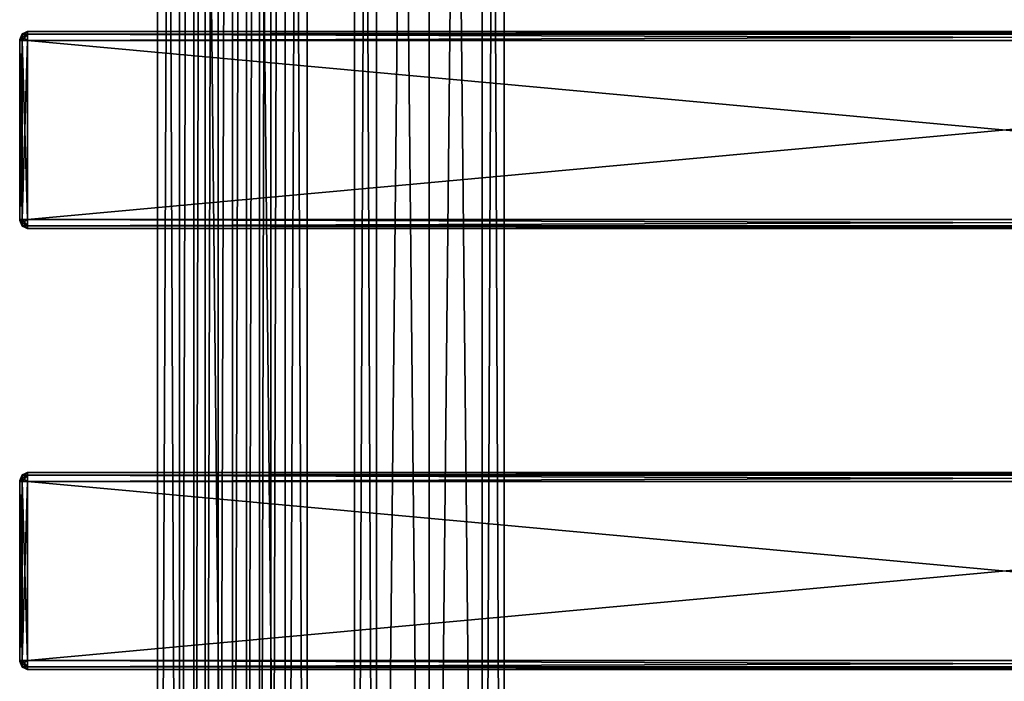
# Model space of a CAD drawing. Extents: x -54 to 446, y -6 to 1400.
# Tile 11 of 254: x -54 to 196, y 348 to 516. Entities that reach past the tile are written whole.
import ezdxf

# ---------------------------------------------------------------- set-up
doc = ezdxf.new("R2010")
doc.units = 0
doc.header["$LTSCALE"] = 52.148148
for name, color, linetype in [('292', 7, 'CONTINUOUS'), ('293', 7, 'CONTINUOUS'), ('324', 7, 'CONTINUOUS'), ('325', 7, 'CONTINUOUS'), ('470', 7, 'CONTINUOUS'), ('472', 7, 'CONTINUOUS'), ('473', 7, 'CONTINUOUS'), ('474', 7, 'CONTINUOUS'), ('475', 7, 'CONTINUOUS'), ('476', 7, 'CONTINUOUS'), ('477', 7, 'CONTINUOUS'), ('478', 7, 'CONTINUOUS'), ('479', 7, 'CONTINUOUS'), ('480', 7, 'CONTINUOUS'), ('481', 7, 'CONTINUOUS'), ('482', 7, 'CONTINUOUS'), ('483', 7, 'CONTINUOUS'), ('484', 7, 'CONTINUOUS'), ('485', 7, 'CONTINUOUS'), ('486', 7, 'CONTINUOUS'), ('487', 7, 'CONTINUOUS'), ('548', 7, 'CONTINUOUS'), ('550', 7, 'CONTINUOUS'), ('551', 7, 'CONTINUOUS'), ('552', 7, 'CONTINUOUS'), ('553', 7, 'CONTINUOUS'), ('554', 7, 'CONTINUOUS'), ('555', 7, 'CONTINUOUS'), ('556', 7, 'CONTINUOUS'), ('557', 7, 'CONTINUOUS'), ('558', 7, 'CONTINUOUS'), ('559', 7, 'CONTINUOUS'), ('560', 7, 'CONTINUOUS'), ('561', 7, 'CONTINUOUS'), ('562', 7, 'CONTINUOUS'), ('563', 7, 'CONTINUOUS'), ('564', 7, 'CONTINUOUS'), ('565', 7, 'CONTINUOUS')]:
    doc.layers.add(name, color=color, linetype=linetype)

msp = doc.modelspace()

# ---------------------------------------------------------------- linework, layer by layer
at = {"layer": '292', "color": 7, "linetype": 'CONTINUOUS'}
for points in [[(0, 2, 19), (13.44, 2, 13.44), (0, 1310, 19), (0, 2, 19)], [(0, 1310, 19), (13.44, 2, 13.44), (13.44, 1310, 13.44), (0, 1310, 19)], [(9.75, 40, -16.31), (9.75, 1272, -16.31), (13.44, 1310, -13.44), (9.75, 40, -16.31)], [(13.44, 2, -13.44), (9.75, 40, -16.31), (13.44, 1310, -13.44), (13.44, 2, -13.44)], [(19, 2), (13.44, 2, -13.44), (19, 1310), (19, 2)], [(19, 1310), (13.44, 2, -13.44), (13.44, 1310, -13.44), (19, 1310)], [(13.44, 2, 13.44), (19, 2), (13.44, 1310, 13.44), (13.44, 2, 13.44)], [(13.44, 1310, 13.44), (19, 2), (19, 1310), (13.44, 1310, 13.44)], [(6.91, 1265.12, -17.7), (9.75, 1272, -16.31), (6.91, 46.88, -17.7), (6.91, 1265.12, -17.7)], [(6.91, 46.88, -17.7), (9.75, 1272, -16.31), (9.75, 40, -16.31), (6.91, 46.88, -17.7)], [(3.63, 1262.95, -18.65), (6.91, 1265.12, -17.7), (3.63, 49.05, -18.65), (3.63, 1262.95, -18.65)], [(3.63, 49.05, -18.65), (6.91, 1265.12, -17.7), (6.91, 46.88, -17.7), (3.63, 49.05, -18.65)], [(0, 1262.25, -19), (3.63, 1262.95, -18.65), (0, 49.75, -19), (0, 1262.25, -19)], [(0, 49.75, -19), (3.63, 1262.95, -18.65), (3.63, 49.05, -18.65), (0, 49.75, -19)]]:
    msp.add_3dface(points, dxfattribs=at)
at = {"layer": '293', "color": 7, "linetype": 'CONTINUOUS'}
for points in [[(-19, 1310), (-13.44, 1310, -13.44), (-19, 2), (-19, 1310)], [(-19, 2), (-13.44, 1310, -13.44), (-13.44, 2, -13.44), (-19, 2)], [(-13.44, 1310, 13.44), (-19, 1310), (-13.44, 2, 13.44), (-13.44, 1310, 13.44)], [(-13.44, 2, 13.44), (-19, 1310), (-19, 2), (-13.44, 2, 13.44)], [(0, 2, 19), (0, 1310, 19), (-13.44, 1310, 13.44), (0, 2, 19)], [(0, 2, 19), (-13.44, 1310, 13.44), (-13.44, 2, 13.44), (0, 2, 19)], [(-13.44, 1310, -13.44), (-9.75, 1272, -16.31), (-13.44, 2, -13.44), (-13.44, 1310, -13.44)], [(-13.44, 2, -13.44), (-9.75, 1272, -16.31), (-9.75, 40, -16.31), (-13.44, 2, -13.44)], [(-9.75, 1272, -16.31), (-6.91, 1265.12, -17.7), (-9.75, 40, -16.31), (-9.75, 1272, -16.31)], [(-9.75, 40, -16.31), (-6.91, 1265.12, -17.7), (-6.91, 46.88, -17.7), (-9.75, 40, -16.31)], [(-6.91, 1265.12, -17.7), (-3.63, 1262.95, -18.65), (-6.91, 46.88, -17.7), (-6.91, 1265.12, -17.7)], [(-6.91, 46.88, -17.7), (-3.63, 1262.95, -18.65), (-3.63, 49.05, -18.65), (-6.91, 46.88, -17.7)], [(-3.63, 1262.95, -18.65), (0, 1262.25, -19), (-3.63, 49.05, -18.65), (-3.63, 1262.95, -18.65)], [(0, 1262.25, -19), (0, 49.75, -19), (-3.63, 49.05, -18.65), (0, 1262.25, -19)]]:
    msp.add_3dface(points, dxfattribs=at)
at = {"layer": '324', "color": 7, "linetype": 'CONTINUOUS'}
for points in [[(63.44, 1310, 13.44), (50, 1310, 19), (63.44, 2, 13.44), (63.44, 1310, 13.44)], [(63.44, 2, 13.44), (50, 1310, 19), (50, 2, 19), (63.44, 2, 13.44)], [(50, 1310, -19), (63.44, 1310, -13.44), (50, 2, -19), (50, 1310, -19)], [(50, 2, -19), (63.44, 1310, -13.44), (63.44, 2, -13.44), (50, 2, -19)], [(69, 1310), (63.44, 1310, 13.44), (69, 2), (69, 1310)], [(69, 2), (63.44, 1310, 13.44), (63.44, 2, 13.44), (69, 2)], [(63.44, 1310, -13.44), (69, 1310), (63.44, 2, -13.44), (63.44, 1310, -13.44)], [(63.44, 2, -13.44), (69, 1310), (69, 2), (63.44, 2, -13.44)]]:
    msp.add_3dface(points, dxfattribs=at)
at = {"layer": '325', "color": 7, "linetype": 'CONTINUOUS'}
for points in [[(31, 1310), (36.56, 1310, -13.44), (31, 2), (31, 1310)], [(31, 2), (36.56, 1310, -13.44), (36.56, 2, -13.44), (31, 2)], [(36.56, 1310, 13.44), (31, 1310), (36.56, 2, 13.44), (36.56, 1310, 13.44)], [(36.56, 2, 13.44), (31, 1310), (31, 2), (36.56, 2, 13.44)], [(50, 2, 19), (50, 1310, 19), (36.56, 1310, 13.44), (50, 2, 19)], [(50, 1310, -19), (50, 2, -19), (36.56, 2, -13.44), (50, 1310, -19)], [(36.56, 1310, -13.44), (50, 1310, -19), (36.56, 2, -13.44), (36.56, 1310, -13.44)], [(50, 2, 19), (36.56, 1310, 13.44), (36.56, 2, 13.44), (50, 2, 19)]]:
    msp.add_3dface(points, dxfattribs=at)
at = {"layer": '470', "color": 7, "linetype": 'CONTINUOUS'}
for points in [[(-54, 511, 21.25), (-54, 510.93, 21.07), (-54, 511, 26.75), (-54, 511, 21.25)], [(-54, 511, 26.75), (-54, 510.93, 21.07), (-54, 510.93, 26.93), (-54, 511, 26.75)], [(-54, 510.93, 21.07), (-54, 510.75, 21), (-54, 510.93, 26.93), (-54, 510.93, 21.07)], [(-54, 510.93, 26.93), (-54, 510.75, 21), (-54, 510.75, 27), (-54, 510.93, 26.93)], [(-54, 510.75, 27), (-54, 510.75, 21), (-54, 465.25, 21), (-54, 510.75, 27)], [(-54, 465.25, 27), (-54, 510.75, 27), (-54, 465.25, 21), (-54, 465.25, 27)], [(-54, 465.07, 26.93), (-54, 465.25, 27), (-54, 465.07, 21.07), (-54, 465.07, 26.93)], [(-54, 465.07, 21.07), (-54, 465.25, 27), (-54, 465.25, 21), (-54, 465.07, 21.07)], [(-54, 465, 26.75), (-54, 465.07, 26.93), (-54, 465, 21.25), (-54, 465, 26.75)], [(-54, 465, 21.25), (-54, 465.07, 26.93), (-54, 465.07, 21.07), (-54, 465, 21.25)]]:
    msp.add_3dface(points, dxfattribs=at)
at = {"layer": '472', "color": 7, "linetype": 'CONTINUOUS'}
for points in [[(444, 510.75, 29), (-52, 510.75, 29), (444, 465.25, 29), (444, 510.75, 29)], [(-52, 510.75, 29), (-52, 465.25, 29), (444, 465.25, 29), (-52, 510.75, 29)]]:
    msp.add_3dface(points, dxfattribs=at)
at = {"layer": '473', "color": 7, "linetype": 'CONTINUOUS'}
for points in [[(444, 463, 26.75), (-52, 463, 26.75), (444, 463, 21.25), (444, 463, 26.75)], [(-52, 463, 26.75), (-52, 463, 21.25), (444, 463, 21.25), (-52, 463, 26.75)]]:
    msp.add_3dface(points, dxfattribs=at)
at = {"layer": '474', "color": 7, "linetype": 'CONTINUOUS'}
for points in [[(444, 465.25, 19), (-52, 465.25, 19), (444, 510.75, 19), (444, 465.25, 19)], [(-52, 465.25, 19), (-52, 510.75, 19), (444, 510.75, 19), (-52, 465.25, 19)]]:
    msp.add_3dface(points, dxfattribs=at)
at = {"layer": '475', "color": 7, "linetype": 'CONTINUOUS'}
for points in [[(-52, 513, 26.75), (444, 513, 26.75), (-52, 513, 21.25), (-52, 513, 26.75)], [(-52, 513, 21.25), (444, 513, 26.75), (444, 513, 21.25), (-52, 513, 21.25)]]:
    msp.add_3dface(points, dxfattribs=at)
at = {"layer": '476', "color": 7, "linetype": 'CONTINUOUS'}
for points in [[(-52, 513, 26.75), (-52, 512.34, 28.34), (444, 513, 26.75), (-52, 513, 26.75)], [(444, 513, 26.75), (-52, 512.34, 28.34), (444, 512.34, 28.34), (444, 513, 26.75)], [(-52, 512.34, 28.34), (-52, 510.75, 29), (444, 512.34, 28.34), (-52, 512.34, 28.34)], [(444, 512.34, 28.34), (-52, 510.75, 29), (444, 510.75, 29), (444, 512.34, 28.34)]]:
    msp.add_3dface(points, dxfattribs=at)
at = {"layer": '477', "color": 7, "linetype": 'CONTINUOUS'}
for points in [[(444, 465.25, 29), (-52, 465.25, 29), (-52, 463.66, 28.34), (444, 465.25, 29)], [(444, 465.25, 29), (-52, 463.66, 28.34), (444, 463.66, 28.34), (444, 465.25, 29)], [(-52, 463.66, 28.34), (-52, 463, 26.75), (444, 463.66, 28.34), (-52, 463.66, 28.34)], [(444, 463.66, 28.34), (-52, 463, 26.75), (444, 463, 26.75), (444, 463.66, 28.34)]]:
    msp.add_3dface(points, dxfattribs=at)
at = {"layer": '478', "color": 7, "linetype": 'CONTINUOUS'}
for points in [[(-52, 463.66, 19.66), (-52, 465.25, 19), (444, 463.66, 19.66), (-52, 463.66, 19.66)], [(444, 463.66, 19.66), (-52, 465.25, 19), (444, 465.25, 19), (444, 463.66, 19.66)], [(444, 463, 21.25), (-52, 463, 21.25), (-52, 463.66, 19.66), (444, 463, 21.25)], [(444, 463, 21.25), (-52, 463.66, 19.66), (444, 463.66, 19.66), (444, 463, 21.25)]]:
    msp.add_3dface(points, dxfattribs=at)
at = {"layer": '479', "color": 7, "linetype": 'CONTINUOUS'}
for points in [[(-52, 512.34, 19.66), (-52, 513, 21.25), (444, 512.34, 19.66), (-52, 512.34, 19.66)], [(444, 512.34, 19.66), (-52, 513, 21.25), (444, 513, 21.25), (444, 512.34, 19.66)], [(444, 510.75, 19), (-52, 510.75, 19), (-52, 512.34, 19.66), (444, 510.75, 19)], [(444, 510.75, 19), (-52, 512.34, 19.66), (444, 512.34, 19.66), (444, 510.75, 19)]]:
    msp.add_3dface(points, dxfattribs=at)
at = {"layer": '480', "color": 7, "linetype": 'CONTINUOUS'}
for points in [[(-52, 513, 21.25), (-52, 512.34, 19.66), (-53.41, 512.41, 21.25), (-52, 513, 21.25)], [(-54, 511, 21.25), (-53.41, 512.41, 21.25), (-53.41, 512.19, 20.42), (-54, 511, 21.25)], [(-54, 510.93, 21.07), (-54, 511, 21.25), (-53.41, 512.19, 20.42), (-54, 510.93, 21.07)], [(-53.41, 511.58, 19.81), (-54, 510.93, 21.07), (-53.41, 512.19, 20.42), (-53.41, 511.58, 19.81)], [(-53.41, 510.75, 19.59), (-54, 510.93, 21.07), (-53.41, 511.58, 19.81), (-53.41, 510.75, 19.59)], [(-54, 510.75, 21), (-54, 510.93, 21.07), (-53.41, 510.75, 19.59), (-54, 510.75, 21)], [(-53.41, 512.41, 21.25), (-52, 512.34, 19.66), (-53.41, 512.19, 20.42), (-53.41, 512.41, 21.25)], [(-52, 512.34, 19.66), (-52, 510.75, 19), (-53.41, 511.58, 19.81), (-52, 512.34, 19.66)], [(-52, 512.34, 19.66), (-53.41, 511.58, 19.81), (-53.41, 512.19, 20.42), (-52, 512.34, 19.66)], [(-52, 510.75, 19), (-53.41, 510.75, 19.59), (-53.41, 511.58, 19.81), (-52, 510.75, 19)]]:
    msp.add_3dface(points, dxfattribs=at)
at = {"layer": '481', "color": 7, "linetype": 'CONTINUOUS'}
for points in [[(-52, 513, 26.75), (-52, 513, 21.25), (-53.41, 512.41, 21.25), (-52, 513, 26.75)], [(-53.41, 512.41, 26.75), (-52, 513, 26.75), (-53.41, 512.41, 21.25), (-53.41, 512.41, 26.75)], [(-54, 511, 21.25), (-54, 511, 26.75), (-53.41, 512.41, 26.75), (-54, 511, 21.25)], [(-54, 511, 21.25), (-53.41, 512.41, 26.75), (-53.41, 512.41, 21.25), (-54, 511, 21.25)]]:
    msp.add_3dface(points, dxfattribs=at)
at = {"layer": '482', "color": 7, "linetype": 'CONTINUOUS'}
for points in [[(-52, 512.34, 28.34), (-52, 513, 26.75), (-53.41, 512.19, 27.58), (-52, 512.34, 28.34)], [(-52, 513, 26.75), (-53.41, 512.41, 26.75), (-53.41, 512.19, 27.58), (-52, 513, 26.75)], [(-54, 511, 26.75), (-54, 510.93, 26.93), (-53.41, 512.41, 26.75), (-54, 511, 26.75)], [(-53.41, 512.41, 26.75), (-54, 510.93, 26.93), (-53.41, 512.19, 27.58), (-53.41, 512.41, 26.75)], [(-53.41, 512.19, 27.58), (-54, 510.93, 26.93), (-53.41, 511.58, 28.19), (-53.41, 512.19, 27.58)], [(-54, 510.93, 26.93), (-54, 510.75, 27), (-53.41, 511.58, 28.19), (-54, 510.93, 26.93)], [(-54, 510.75, 27), (-53.41, 510.75, 28.41), (-53.41, 511.58, 28.19), (-54, 510.75, 27)], [(-52, 510.75, 29), (-52, 512.34, 28.34), (-53.41, 510.75, 28.41), (-52, 510.75, 29)], [(-53.41, 510.75, 28.41), (-52, 512.34, 28.34), (-53.41, 511.58, 28.19), (-53.41, 510.75, 28.41)], [(-52, 512.34, 28.34), (-53.41, 512.19, 27.58), (-53.41, 511.58, 28.19), (-52, 512.34, 28.34)]]:
    msp.add_3dface(points, dxfattribs=at)
at = {"layer": '483', "color": 7, "linetype": 'CONTINUOUS'}
for points in [[(-54, 510.75, 27), (-54, 465.25, 27), (-53.41, 465.25, 28.41), (-54, 510.75, 27)], [(-54, 510.75, 27), (-53.41, 465.25, 28.41), (-53.41, 510.75, 28.41), (-54, 510.75, 27)], [(-52, 465.25, 29), (-52, 510.75, 29), (-53.41, 510.75, 28.41), (-52, 465.25, 29)], [(-53.41, 465.25, 28.41), (-52, 465.25, 29), (-53.41, 510.75, 28.41), (-53.41, 465.25, 28.41)]]:
    msp.add_3dface(points, dxfattribs=at)
at = {"layer": '484', "color": 7, "linetype": 'CONTINUOUS'}
for points in [[(-54, 465.25, 27), (-54, 465.07, 26.93), (-53.41, 465.25, 28.41), (-54, 465.25, 27)], [(-53.41, 465.25, 28.41), (-54, 465.07, 26.93), (-53.41, 464.42, 28.19), (-53.41, 465.25, 28.41)], [(-54, 465.07, 26.93), (-54, 465, 26.75), (-53.41, 463.81, 27.58), (-54, 465.07, 26.93)], [(-53.41, 464.42, 28.19), (-54, 465.07, 26.93), (-53.41, 463.81, 27.58), (-53.41, 464.42, 28.19)], [(-54, 465, 26.75), (-53.41, 463.59, 26.75), (-53.41, 463.81, 27.58), (-54, 465, 26.75)], [(-52, 463.66, 28.34), (-52, 465.25, 29), (-53.41, 464.42, 28.19), (-52, 463.66, 28.34)], [(-52, 465.25, 29), (-53.41, 465.25, 28.41), (-53.41, 464.42, 28.19), (-52, 465.25, 29)], [(-52, 463.66, 28.34), (-53.41, 464.42, 28.19), (-53.41, 463.81, 27.58), (-52, 463.66, 28.34)], [(-53.41, 463.59, 26.75), (-52, 463.66, 28.34), (-53.41, 463.81, 27.58), (-53.41, 463.59, 26.75)], [(-52, 463, 26.75), (-52, 463.66, 28.34), (-53.41, 463.59, 26.75), (-52, 463, 26.75)]]:
    msp.add_3dface(points, dxfattribs=at)
at = {"layer": '485', "color": 7, "linetype": 'CONTINUOUS'}
for points in [[(-54, 465, 26.75), (-54, 465, 21.25), (-53.41, 463.59, 21.25), (-54, 465, 26.75)], [(-54, 465, 26.75), (-53.41, 463.59, 21.25), (-53.41, 463.59, 26.75), (-54, 465, 26.75)], [(-52, 463, 21.25), (-52, 463, 26.75), (-53.41, 463.59, 26.75), (-52, 463, 21.25)], [(-53.41, 463.59, 21.25), (-52, 463, 21.25), (-53.41, 463.59, 26.75), (-53.41, 463.59, 21.25)]]:
    msp.add_3dface(points, dxfattribs=at)
at = {"layer": '486', "color": 7, "linetype": 'CONTINUOUS'}
for points in [[(-54, 465.07, 21.07), (-54, 465.25, 21), (-53.41, 464.42, 19.81), (-54, 465.07, 21.07)], [(-54, 465.25, 21), (-53.41, 465.25, 19.59), (-53.41, 464.42, 19.81), (-54, 465.25, 21)], [(-54, 465, 21.25), (-54, 465.07, 21.07), (-53.41, 463.59, 21.25), (-54, 465, 21.25)], [(-53.41, 463.59, 21.25), (-54, 465.07, 21.07), (-53.41, 463.81, 20.42), (-53.41, 463.59, 21.25)], [(-53.41, 463.81, 20.42), (-54, 465.07, 21.07), (-53.41, 464.42, 19.81), (-53.41, 463.81, 20.42)], [(-52, 465.25, 19), (-52, 463.66, 19.66), (-53.41, 465.25, 19.59), (-52, 465.25, 19)], [(-53.41, 465.25, 19.59), (-52, 463.66, 19.66), (-53.41, 464.42, 19.81), (-53.41, 465.25, 19.59)], [(-52, 463.66, 19.66), (-53.41, 463.81, 20.42), (-53.41, 464.42, 19.81), (-52, 463.66, 19.66)], [(-52, 463.66, 19.66), (-52, 463, 21.25), (-53.41, 463.81, 20.42), (-52, 463.66, 19.66)], [(-52, 463, 21.25), (-53.41, 463.59, 21.25), (-53.41, 463.81, 20.42), (-52, 463, 21.25)]]:
    msp.add_3dface(points, dxfattribs=at)
at = {"layer": '487', "color": 7, "linetype": 'CONTINUOUS'}
for points in [[(-54, 465.25, 21), (-54, 510.75, 21), (-53.41, 510.75, 19.59), (-54, 465.25, 21)], [(-53.41, 465.25, 19.59), (-54, 465.25, 21), (-53.41, 510.75, 19.59), (-53.41, 465.25, 19.59)], [(-52, 510.75, 19), (-52, 465.25, 19), (-53.41, 465.25, 19.59), (-52, 510.75, 19)], [(-52, 510.75, 19), (-53.41, 465.25, 19.59), (-53.41, 510.75, 19.59), (-52, 510.75, 19)]]:
    msp.add_3dface(points, dxfattribs=at)
at = {"layer": '548', "color": 7, "linetype": 'CONTINUOUS'}
for points in [[(-54, 398.93, 26.93), (-54, 399, 26.75), (-54, 398.93, 21.07), (-54, 398.93, 26.93)], [(-54, 398.93, 21.07), (-54, 399, 26.75), (-54, 399, 21.25), (-54, 398.93, 21.07)], [(-54, 398.75, 27), (-54, 398.93, 26.93), (-54, 398.75, 21), (-54, 398.75, 27)], [(-54, 398.75, 21), (-54, 398.93, 26.93), (-54, 398.93, 21.07), (-54, 398.75, 21)], [(-54, 353.25, 27), (-54, 398.75, 27), (-54, 353.25, 21), (-54, 353.25, 27)], [(-54, 353.25, 21), (-54, 398.75, 27), (-54, 398.75, 21), (-54, 353.25, 21)], [(-54, 353.07, 26.93), (-54, 353.25, 27), (-54, 353.07, 21.07), (-54, 353.07, 26.93)], [(-54, 353.07, 21.07), (-54, 353.25, 27), (-54, 353.25, 21), (-54, 353.07, 21.07)], [(-54, 353, 26.75), (-54, 353.07, 26.93), (-54, 353, 21.25), (-54, 353, 26.75)], [(-54, 353, 21.25), (-54, 353.07, 26.93), (-54, 353.07, 21.07), (-54, 353, 21.25)]]:
    msp.add_3dface(points, dxfattribs=at)
at = {"layer": '550', "color": 7, "linetype": 'CONTINUOUS'}
for points in [[(-52, 401, 26.75), (-52, 400.34, 28.34), (444, 401, 26.75), (-52, 401, 26.75)], [(444, 401, 26.75), (-52, 400.34, 28.34), (444, 400.34, 28.34), (444, 401, 26.75)], [(-52, 400.34, 28.34), (-52, 398.75, 29), (444, 400.34, 28.34), (-52, 400.34, 28.34)], [(444, 400.34, 28.34), (-52, 398.75, 29), (444, 398.75, 29), (444, 400.34, 28.34)]]:
    msp.add_3dface(points, dxfattribs=at)
at = {"layer": '551', "color": 7, "linetype": 'CONTINUOUS'}
for points in [[(444, 398.75, 29), (-52, 398.75, 29), (444, 353.25, 29), (444, 398.75, 29)], [(-52, 398.75, 29), (-52, 353.25, 29), (444, 353.25, 29), (-52, 398.75, 29)]]:
    msp.add_3dface(points, dxfattribs=at)
at = {"layer": '552', "color": 7, "linetype": 'CONTINUOUS'}
for points in [[(444, 353.25, 29), (-52, 353.25, 29), (-52, 351.66, 28.34), (444, 353.25, 29)], [(444, 353.25, 29), (-52, 351.66, 28.34), (444, 351.66, 28.34), (444, 353.25, 29)], [(-52, 351.66, 28.34), (-52, 351, 26.75), (444, 351.66, 28.34), (-52, 351.66, 28.34)], [(444, 351.66, 28.34), (-52, 351, 26.75), (444, 351, 26.75), (444, 351.66, 28.34)]]:
    msp.add_3dface(points, dxfattribs=at)
at = {"layer": '553', "color": 7, "linetype": 'CONTINUOUS'}
for points in [[(444, 351, 26.75), (-52, 351, 26.75), (444, 351, 21.25), (444, 351, 26.75)], [(-52, 351, 26.75), (-52, 351, 21.25), (444, 351, 21.25), (-52, 351, 26.75)]]:
    msp.add_3dface(points, dxfattribs=at)
at = {"layer": '554', "color": 7, "linetype": 'CONTINUOUS'}
for points in [[(-52, 351.66, 19.66), (-52, 353.25, 19), (444, 351.66, 19.66), (-52, 351.66, 19.66)], [(444, 351.66, 19.66), (-52, 353.25, 19), (444, 353.25, 19), (444, 351.66, 19.66)], [(444, 351, 21.25), (-52, 351, 21.25), (-52, 351.66, 19.66), (444, 351, 21.25)], [(444, 351, 21.25), (-52, 351.66, 19.66), (444, 351.66, 19.66), (444, 351, 21.25)]]:
    msp.add_3dface(points, dxfattribs=at)
at = {"layer": '555', "color": 7, "linetype": 'CONTINUOUS'}
for points in [[(444, 353.25, 19), (-52, 353.25, 19), (444, 398.75, 19), (444, 353.25, 19)], [(-52, 353.25, 19), (-52, 398.75, 19), (444, 398.75, 19), (-52, 353.25, 19)]]:
    msp.add_3dface(points, dxfattribs=at)
at = {"layer": '556', "color": 7, "linetype": 'CONTINUOUS'}
for points in [[(-52, 400.34, 19.66), (-52, 401, 21.25), (444, 400.34, 19.66), (-52, 400.34, 19.66)], [(444, 400.34, 19.66), (-52, 401, 21.25), (444, 401, 21.25), (444, 400.34, 19.66)], [(444, 398.75, 19), (-52, 398.75, 19), (-52, 400.34, 19.66), (444, 398.75, 19)], [(444, 398.75, 19), (-52, 400.34, 19.66), (444, 400.34, 19.66), (444, 398.75, 19)]]:
    msp.add_3dface(points, dxfattribs=at)
at = {"layer": '557', "color": 7, "linetype": 'CONTINUOUS'}
for points in [[(-52, 401, 26.75), (444, 401, 26.75), (-52, 401, 21.25), (-52, 401, 26.75)], [(-52, 401, 21.25), (444, 401, 26.75), (444, 401, 21.25), (-52, 401, 21.25)]]:
    msp.add_3dface(points, dxfattribs=at)
at = {"layer": '558', "color": 7, "linetype": 'CONTINUOUS'}
for points in [[(-54, 399, 26.75), (-54, 398.93, 26.93), (-53.41, 400.41, 26.75), (-54, 399, 26.75)], [(-53.41, 400.41, 26.75), (-54, 398.93, 26.93), (-53.41, 400.19, 27.58), (-53.41, 400.41, 26.75)], [(-53.41, 400.19, 27.58), (-54, 398.93, 26.93), (-53.41, 399.58, 28.19), (-53.41, 400.19, 27.58)], [(-52, 400.34, 28.34), (-52, 401, 26.75), (-53.41, 400.19, 27.58), (-52, 400.34, 28.34)], [(-52, 401, 26.75), (-53.41, 400.41, 26.75), (-53.41, 400.19, 27.58), (-52, 401, 26.75)], [(-52, 398.75, 29), (-52, 400.34, 28.34), (-53.41, 398.75, 28.41), (-52, 398.75, 29)], [(-53.41, 398.75, 28.41), (-52, 400.34, 28.34), (-53.41, 399.58, 28.19), (-53.41, 398.75, 28.41)], [(-52, 400.34, 28.34), (-53.41, 400.19, 27.58), (-53.41, 399.58, 28.19), (-52, 400.34, 28.34)], [(-54, 398.93, 26.93), (-54, 398.75, 27), (-53.41, 399.58, 28.19), (-54, 398.93, 26.93)], [(-54, 398.75, 27), (-53.41, 398.75, 28.41), (-53.41, 399.58, 28.19), (-54, 398.75, 27)]]:
    msp.add_3dface(points, dxfattribs=at)
at = {"layer": '559', "color": 7, "linetype": 'CONTINUOUS'}
for points in [[(-54, 398.75, 27), (-54, 353.25, 27), (-53.41, 353.25, 28.41), (-54, 398.75, 27)], [(-54, 398.75, 27), (-53.41, 353.25, 28.41), (-53.41, 398.75, 28.41), (-54, 398.75, 27)], [(-52, 353.25, 29), (-52, 398.75, 29), (-53.41, 398.75, 28.41), (-52, 353.25, 29)], [(-53.41, 353.25, 28.41), (-52, 353.25, 29), (-53.41, 398.75, 28.41), (-53.41, 353.25, 28.41)]]:
    msp.add_3dface(points, dxfattribs=at)
at = {"layer": '560', "color": 7, "linetype": 'CONTINUOUS'}
for points in [[(-54, 353.25, 27), (-54, 353.07, 26.93), (-53.41, 353.25, 28.41), (-54, 353.25, 27)], [(-53.41, 353.25, 28.41), (-54, 353.07, 26.93), (-53.41, 352.42, 28.19), (-53.41, 353.25, 28.41)], [(-54, 353.07, 26.93), (-54, 353, 26.75), (-53.41, 351.81, 27.58), (-54, 353.07, 26.93)], [(-53.41, 352.42, 28.19), (-54, 353.07, 26.93), (-53.41, 351.81, 27.58), (-53.41, 352.42, 28.19)], [(-54, 353, 26.75), (-53.41, 351.59, 26.75), (-53.41, 351.81, 27.58), (-54, 353, 26.75)], [(-52, 351.66, 28.34), (-52, 353.25, 29), (-53.41, 352.42, 28.19), (-52, 351.66, 28.34)], [(-52, 353.25, 29), (-53.41, 353.25, 28.41), (-53.41, 352.42, 28.19), (-52, 353.25, 29)], [(-52, 351.66, 28.34), (-53.41, 352.42, 28.19), (-53.41, 351.81, 27.58), (-52, 351.66, 28.34)], [(-53.41, 351.59, 26.75), (-52, 351.66, 28.34), (-53.41, 351.81, 27.58), (-53.41, 351.59, 26.75)], [(-52, 351, 26.75), (-52, 351.66, 28.34), (-53.41, 351.59, 26.75), (-52, 351, 26.75)]]:
    msp.add_3dface(points, dxfattribs=at)
at = {"layer": '561', "color": 7, "linetype": 'CONTINUOUS'}
for points in [[(-54, 353, 26.75), (-54, 353, 21.25), (-53.41, 351.59, 21.25), (-54, 353, 26.75)], [(-54, 353, 26.75), (-53.41, 351.59, 21.25), (-53.41, 351.59, 26.75), (-54, 353, 26.75)], [(-52, 351, 21.25), (-52, 351, 26.75), (-53.41, 351.59, 26.75), (-52, 351, 21.25)], [(-53.41, 351.59, 21.25), (-52, 351, 21.25), (-53.41, 351.59, 26.75), (-53.41, 351.59, 21.25)]]:
    msp.add_3dface(points, dxfattribs=at)
at = {"layer": '562', "color": 7, "linetype": 'CONTINUOUS'}
for points in [[(-54, 353.07, 21.07), (-54, 353.25, 21), (-53.41, 352.42, 19.81), (-54, 353.07, 21.07)], [(-54, 353.25, 21), (-53.41, 353.25, 19.59), (-53.41, 352.42, 19.81), (-54, 353.25, 21)], [(-54, 353, 21.25), (-54, 353.07, 21.07), (-53.41, 351.59, 21.25), (-54, 353, 21.25)], [(-53.41, 351.59, 21.25), (-54, 353.07, 21.07), (-53.41, 351.81, 20.42), (-53.41, 351.59, 21.25)], [(-53.41, 351.81, 20.42), (-54, 353.07, 21.07), (-53.41, 352.42, 19.81), (-53.41, 351.81, 20.42)], [(-52, 353.25, 19), (-52, 351.66, 19.66), (-53.41, 353.25, 19.59), (-52, 353.25, 19)], [(-53.41, 353.25, 19.59), (-52, 351.66, 19.66), (-53.41, 352.42, 19.81), (-53.41, 353.25, 19.59)], [(-52, 351.66, 19.66), (-53.41, 351.81, 20.42), (-53.41, 352.42, 19.81), (-52, 351.66, 19.66)], [(-52, 351.66, 19.66), (-52, 351, 21.25), (-53.41, 351.81, 20.42), (-52, 351.66, 19.66)], [(-52, 351, 21.25), (-53.41, 351.59, 21.25), (-53.41, 351.81, 20.42), (-52, 351, 21.25)]]:
    msp.add_3dface(points, dxfattribs=at)
at = {"layer": '563', "color": 7, "linetype": 'CONTINUOUS'}
for points in [[(-54, 353.25, 21), (-54, 398.75, 21), (-53.41, 398.75, 19.59), (-54, 353.25, 21)], [(-54, 353.25, 21), (-53.41, 398.75, 19.59), (-53.41, 353.25, 19.59), (-54, 353.25, 21)], [(-52, 398.75, 19), (-52, 353.25, 19), (-53.41, 353.25, 19.59), (-52, 398.75, 19)], [(-53.41, 398.75, 19.59), (-52, 398.75, 19), (-53.41, 353.25, 19.59), (-53.41, 398.75, 19.59)]]:
    msp.add_3dface(points, dxfattribs=at)
at = {"layer": '564', "color": 7, "linetype": 'CONTINUOUS'}
for points in [[(-54, 399, 21.25), (-53.41, 400.41, 21.25), (-53.41, 400.19, 20.42), (-54, 399, 21.25)], [(-54, 398.93, 21.07), (-54, 399, 21.25), (-53.41, 400.19, 20.42), (-54, 398.93, 21.07)], [(-53.41, 399.58, 19.81), (-54, 398.93, 21.07), (-53.41, 400.19, 20.42), (-53.41, 399.58, 19.81)], [(-52, 401, 21.25), (-52, 400.34, 19.66), (-53.41, 400.41, 21.25), (-52, 401, 21.25)], [(-53.41, 400.41, 21.25), (-52, 400.34, 19.66), (-53.41, 400.19, 20.42), (-53.41, 400.41, 21.25)], [(-52, 400.34, 19.66), (-52, 398.75, 19), (-53.41, 399.58, 19.81), (-52, 400.34, 19.66)], [(-52, 400.34, 19.66), (-53.41, 399.58, 19.81), (-53.41, 400.19, 20.42), (-52, 400.34, 19.66)], [(-53.41, 398.75, 19.59), (-54, 398.93, 21.07), (-53.41, 399.58, 19.81), (-53.41, 398.75, 19.59)], [(-54, 398.75, 21), (-54, 398.93, 21.07), (-53.41, 398.75, 19.59), (-54, 398.75, 21)], [(-52, 398.75, 19), (-53.41, 398.75, 19.59), (-53.41, 399.58, 19.81), (-52, 398.75, 19)]]:
    msp.add_3dface(points, dxfattribs=at)
at = {"layer": '565', "color": 7, "linetype": 'CONTINUOUS'}
for points in [[(-54, 399, 21.25), (-54, 399, 26.75), (-53.41, 400.41, 26.75), (-54, 399, 21.25)], [(-53.41, 400.41, 21.25), (-54, 399, 21.25), (-53.41, 400.41, 26.75), (-53.41, 400.41, 21.25)], [(-52, 401, 26.75), (-52, 401, 21.25), (-53.41, 400.41, 21.25), (-52, 401, 26.75)], [(-52, 401, 26.75), (-53.41, 400.41, 21.25), (-53.41, 400.41, 26.75), (-52, 401, 26.75)]]:
    msp.add_3dface(points, dxfattribs=at)

doc.saveas('drawing.dxf')
